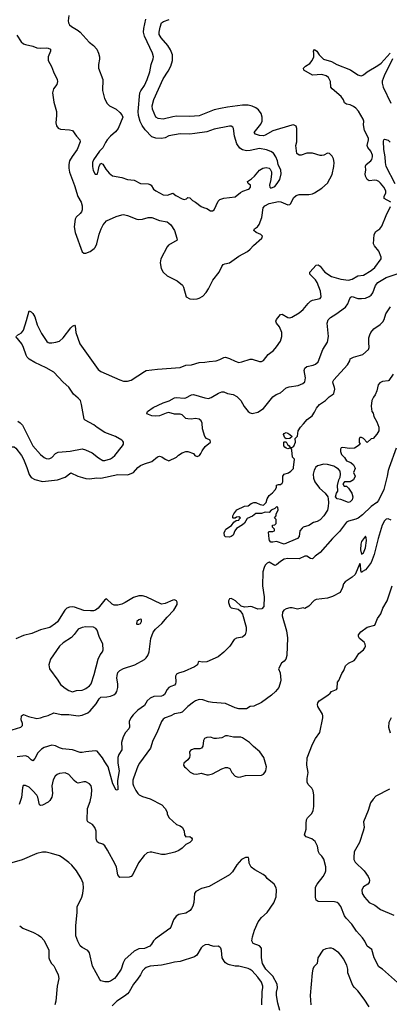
# Model space of a CAD drawing. Header units: inches. Extents: x 1771504 to 1971212, y 471788 to 643615.
# Tile 83 of 256: x 1861970 to 1865883, y 534317 to 544744. Entities that reach past the tile are written whole.
import ezdxf

# ---------------------------------------------------------------- set-up
doc = ezdxf.new("R2010")
doc.units = ezdxf.units.IN
doc.header["$MEASUREMENT"] = 0
doc.layers.add('B8563', color=7, linetype='Continuous')
doc.layers.add('B8564', color=7, linetype='Continuous')

msp = doc.modelspace()

# ---------------------------------------------------------------- linework, layer by layer
at = {"layer": 'B8563', "color": 5}
for points, elevation in [([(1865881, 540000), (1865870, 539968), (1865861, 539910), (1865825, 539770), (1865768, 539652), (1865750, 539630), (1865690, 539587), (1865600, 539500), (1865554, 539466), (1865530, 539453), (1865450, 539433), (1865430, 539423), (1865357, 539323), (1865282, 539250), (1865150, 539101), (1865097, 539063), (1865070, 539035), (1865050, 539036), (1865010, 539064), (1864990, 539063), (1864930, 539034), (1864810, 539037), (1864771, 539030), (1864730, 539006), (1864690, 538970), (1864670, 538962), (1864610, 538999), (1864588, 538990), (1864570, 538967), (1864558, 538942), (1864545, 538895), (1864541, 538750), (1864558, 538630), (1864553, 538530), (1864534, 538506), (1864490, 538502), (1864430, 538527), (1864410, 538530), (1864390, 538525), (1864350, 538524), (1864313, 538533), (1864253, 538590), (1864230, 538605), (1864210, 538615), (1864190, 538609), (1864182, 538590), (1864181, 538570), (1864193, 538530), (1864210, 538516), (1864282, 538502), (1864304, 538484), (1864328, 538448), (1864367, 538310), (1864368, 538270), (1864356, 538230), (1864330, 538206), (1864266, 538194), (1864239, 538181), (1864193, 538110), (1864130, 538044), (1864070, 537998), (1863950, 537942), (1863901, 537941), (1863870, 537948), (1863861, 537939), (1863851, 537910), (1863821, 537890), (1863710, 537840), (1863650, 537823), (1863630, 537812), (1863620, 537790), (1863624, 537730), (1863620, 537710), (1863610, 537698), (1863570, 537683), (1863550, 537670), (1863531, 537649), (1863503, 537597), (1863490, 537587), (1863470, 537580), (1863390, 537577), (1863350, 537559), (1863321, 537530), (1863290, 537481), (1863219, 537430), (1863170, 537383), (1863147, 537350), (1863129, 537310), (1863132, 537250), (1863127, 537233), (1863090, 537195), (1863066, 537150), (1863047, 537090), (1863053, 537030), (1863050, 537010), (1863018, 536962), (1863009, 536931), (1863009, 536870), (1863022, 536790), (1863006, 536686), (1863010, 536588), (1862990, 536585), (1862955, 536650), (1862907, 536830), (1862870, 536886), (1862848, 536928), (1862790, 536996), (1862770, 537000), (1862670, 536992), (1862630, 536983), (1862610, 536984), (1862530, 537013), (1862422, 537022), (1862390, 537032), (1862350, 537053), (1862310, 537060), (1862230, 537036), (1862202, 537018), (1862162, 536978), (1862130, 536921), (1862110, 536896), (1862090, 536904), (1862058, 536938), (1862030, 536947), (1861942, 536938)], 360), ([(1862044, 540000), (1862069, 539929), (1862090, 539895), (1862130, 539873), (1862210, 539853), (1862370, 539870), (1862450, 539899), (1862510, 539946), (1862587, 539910), (1862634, 539894), (1862670, 539885), (1862710, 539882), (1862787, 539893), (1862830, 539890), (1863010, 539926), (1863110, 539925), (1863134, 539930), (1863174, 539950), (1863220, 540000), (1863220, 540000)], 360), ([(1865101, 540000), (1865101, 539999), (1865086, 539974), (1865078, 539930), (1865079, 539890), (1865093, 539850), (1865143, 539783), (1865203, 539730), (1865231, 539690), (1865237, 539670), (1865239, 539630), (1865237, 539590), (1865229, 539550), (1865190, 539490), (1865150, 539446), (1865119, 539430), (1865081, 539419), (1865030, 539386), (1864972, 539368), (1864960, 539360), (1864937, 539330), (1864927, 539270), (1864910, 539250), (1864770, 539190), (1864690, 539219), (1864649, 539209), (1864630, 539209), (1864614, 539230), (1864610, 539246), (1864604, 539316), (1864610, 539322), (1864650, 539322), (1864666, 539330), (1864666, 539350), (1864646, 539370), (1864646, 539390), (1864670, 539394), (1864686, 539410), (1864686, 539450), (1864666, 539470), (1864686, 539490), (1864686, 539510), (1864706, 539550), (1864702, 539582), (1864690, 539586), (1864672, 539568), (1864632, 539550), (1864610, 539526), (1864570, 539529), (1864530, 539513), (1864470, 539515), (1864434, 539486), (1864379, 539461), (1864350, 539413), (1864330, 539393), (1864265, 539355), (1864248, 539332), (1864230, 539284), (1864210, 539269), (1864190, 539264), (1864148, 539268), (1864138, 539278), (1864136, 539310), (1864144, 539336), (1864152, 539348), (1864213, 539387), (1864236, 539424), (1864260, 539440), (1864290, 539445), (1864295, 539450), (1864298, 539462), (1864306, 539470), (1864290, 539478), (1864264, 539476), (1864250, 539466), (1864230, 539466), (1864228, 539470), (1864228, 539490), (1864238, 539510), (1864270, 539552), (1864350, 539592), (1864390, 539594), (1864419, 539621), (1864449, 539631), (1864471, 539631), (1864514, 539610), (1864550, 539602), (1864555, 539605), (1864578, 539630), (1864589, 539670), (1864610, 539705), (1864646, 539734), (1864676, 539764), (1864688, 539790), (1864690, 539814), (1864710, 539822), (1864730, 539822), (1864750, 539834), (1864755, 539850), (1864755, 539910), (1864769, 539930), (1864815, 539945), (1864839, 539961), (1864869, 539990), (1864870, 540000)], 340), ([(1865517, 540000), (1865522, 539990), (1865502, 539950), (1865522, 539910), (1865502, 539870), (1865470, 539849), (1865410, 539848), (1865392, 539830), (1865405, 539805), (1865430, 539802), (1865450, 539782), (1865485, 539730), (1865498, 539690), (1865490, 539658), (1865470, 539639), (1865450, 539630), (1865370, 539661), (1865330, 539670), (1865314, 539690), (1865324, 539730), (1865338, 539750), (1865335, 539810), (1865348, 539870), (1865361, 539899), (1865366, 539930), (1865362, 539962), (1865344, 539984), (1865317, 540000)], 340), ([(1865902, 539442), (1865870, 539459), (1865850, 539453), (1865830, 539435), (1865808, 539392), (1865763, 539250), (1865721, 539079), (1865690, 538997), (1865650, 538939), (1865630, 538918), (1865600, 538900), (1865590, 538889), (1865582, 538910), (1865578, 538970), (1865570, 538986), (1865521, 538870), (1865490, 538839), (1865416, 538790), (1865396, 538770), (1865387, 538730), (1865362, 538678), (1865283, 538637), (1865230, 538617), (1865110, 538603), (1865088, 538592), (1865030, 538533), (1864990, 538509), (1864970, 538514), (1864910, 538502), (1864855, 538515), (1864830, 538516), (1864790, 538504), (1864765, 538490), (1864752, 538468), (1864750, 538430), (1864793, 538273), (1864804, 538196), (1864797, 538010), (1864787, 537973), (1864770, 537952), (1864743, 537930), (1864711, 537870), (1864728, 537828), (1864735, 537750), (1864732, 537730), (1864712, 537670), (1864679, 537630), (1864637, 537590), (1864530, 537511), (1864450, 537475), (1864410, 537470), (1864370, 537446), (1864290, 537446), (1864250, 537458), (1864150, 537502), (1864010, 537513), (1863970, 537520), (1863910, 537542), (1863870, 537543), (1863831, 537530), (1863810, 537517), (1863750, 537470), (1863690, 537412), (1863670, 537402), (1863610, 537393), (1863570, 537371), (1863510, 537351), (1863490, 537336), (1863471, 537310), (1863421, 537190), (1863380, 537110), (1863356, 537030), (1863240, 536870), (1863222, 536838), (1863173, 536710), (1863168, 536690), (1863169, 536650), (1863175, 536630), (1863201, 536581), (1863221, 536550), (1863236, 536536), (1863270, 536518), (1863350, 536493), (1863473, 536430), (1863511, 536390), (1863531, 536350), (1863531, 536330), (1863551, 536290), (1863630, 536220), (1863670, 536206), (1863692, 536190), (1863712, 536150), (1863713, 536110), (1863721, 536101), (1863730, 536091), (1863770, 536093), (1863790, 536081), (1863795, 536070), (1863791, 536050), (1863771, 536030), (1863730, 536009), (1863690, 535970), (1863653, 535947), (1863612, 535928), (1863510, 535902), (1863470, 535902), (1863370, 535927), (1863350, 535927), (1863321, 535919), (1863286, 535894), (1863226, 535814), (1863168, 535690), (1863150, 535670), (1863130, 535662), (1863030, 535658), (1863010, 535689), (1862994, 535770), (1862981, 535801), (1862900, 535950), (1862870, 535994), (1862850, 536012), (1862830, 536021), (1862810, 536023), (1862790, 536037), (1862780, 536070), (1862779, 536150), (1862765, 536190), (1862741, 536221), (1862693, 536250), (1862684, 536264), (1862688, 536390), (1862716, 536464), (1862729, 536530), (1862733, 536590), (1862725, 536630), (1862710, 536650), (1862670, 536674), (1862650, 536674), (1862590, 536658), (1862570, 536665), (1862546, 536686), (1862491, 536751), (1862450, 536768), (1862390, 536761), (1862367, 536750), (1862347, 536733), (1862326, 536694), (1862312, 536630), (1862317, 536550), (1862311, 536510), (1862290, 536476), (1862270, 536456), (1862210, 536424), (1862190, 536421), (1862178, 536430), (1862161, 536510), (1862150, 536531), (1862110, 536579), (1862070, 536615), (1862030, 536632), (1862008, 536632), (1862001, 536610), (1861988, 536508), (1861966, 536434)], 380), ([(1865970, 534546), (1865810, 534690), (1865770, 534715), (1865724, 534810), (1865696, 534896), (1865650, 534933), (1865624, 534984), (1865600, 535020), (1865537, 535090), (1865485, 535165), (1865425, 535230), (1865410, 535252), (1865370, 535353), (1865350, 535382), (1865330, 535395), (1865302, 535402), (1865130, 535407), (1865110, 535421), (1865103, 535450), (1865100, 535530), (1865103, 535557), (1865118, 535590), (1865181, 535670), (1865204, 535710), (1865210, 535730), (1865210, 535774), (1865190, 535852), (1865170, 535885), (1865145, 535910), (1865134, 535930), (1865122, 535990), (1865099, 536039), (1865064, 536070), (1865004, 536090), (1864985, 536110), (1865002, 536170), (1865001, 536230), (1865007, 536270), (1865018, 536290), (1865063, 536337), (1865078, 536370), (1865085, 536410), (1865083, 536530), (1865076, 536576), (1865064, 536604), (1865025, 536645), (1865013, 536670), (1865013, 536707), (1865022, 536770), (1865009, 536850), (1865012, 536928), (1865070, 537070), (1865102, 537130), (1865146, 537194), (1865180, 537350), (1865180, 537370), (1865174, 537390), (1865127, 537470), (1865123, 537490), (1865125, 537510), (1865140, 537530), (1865233, 537590), (1865257, 537610), (1865270, 537628), (1865322, 537650), (1865330, 537662), (1865333, 537727), (1865350, 537745), (1865381, 537819), (1865403, 537850), (1865419, 537901), (1865451, 537929), (1865510, 537956), (1865526, 537974), (1865561, 538030), (1865609, 538070), (1865625, 538090), (1865630, 538110), (1865627, 538130), (1865615, 538150), (1865568, 538190), (1865557, 538210), (1865558, 538230), (1865580, 538260), (1865650, 538310), (1865731, 538330), (1865759, 538401), (1865792, 538450), (1865815, 538510), (1865861, 538590), (1865913, 538747)], 380), ([(1861890, 537225), (1861981, 537250), (1861998, 537270), (1861998, 537290), (1861985, 537330), (1861990, 537370), (1862010, 537385), (1862063, 537363), (1862150, 537345), (1862190, 537350), (1862230, 537365), (1862270, 537374), (1862330, 537402), (1862410, 537386), (1862490, 537387), (1862590, 537372), (1862630, 537377), (1862690, 537405), (1862716, 537424), (1862781, 537499), (1862810, 537551), (1862830, 537569), (1862892, 537572), (1862930, 537579), (1862965, 537595), (1862987, 537613), (1862998, 537630), (1863009, 537670), (1863010, 537710), (1863000, 537770), (1863001, 537799), (1863010, 537830), (1863029, 537851), (1863070, 537873), (1863190, 537910), (1863290, 537968), (1863310, 537986), (1863325, 538010), (1863339, 538050), (1863359, 538190), (1863384, 538256), (1863409, 538290), (1863473, 538350), (1863530, 538417), (1863602, 538490), (1863636, 538550), (1863637, 538577), (1863630, 538590), (1863610, 538599), (1863590, 538595), (1863510, 538560), (1863470, 538555), (1863310, 538633), (1863270, 538643), (1863230, 538643), (1863175, 538625), (1863085, 538570), (1863050, 538554), (1863010, 538543), (1862990, 538542), (1862970, 538545), (1862950, 538555), (1862890, 538609), (1862870, 538601), (1862802, 538510), (1862771, 538490), (1862750, 538485), (1862718, 538482), (1862650, 538487), (1862550, 538523), (1862530, 538526), (1862498, 538522), (1862470, 538511), (1862449, 538491), (1862370, 538367), (1862350, 538348), (1862290, 538308), (1862190, 538281), (1862097, 538243), (1862010, 538224), (1861930, 538186)], 360), ([(1865904, 537350), (1865879, 537301), (1865874, 537250), (1865891, 537191)], 380), ([(1865886, 536594), (1865740, 536520), (1865710, 536488), (1865684, 536450), (1865658, 536370), (1865609, 536250), (1865615, 536190), (1865607, 536150), (1865567, 536030), (1865510, 535930), (1865506, 535870), (1865508, 535850), (1865521, 535821), (1865615, 535730), (1865658, 535670), (1865670, 535646), (1865674, 535630), (1865670, 535607), (1865655, 535590), (1865610, 535562), (1865593, 535530), (1865595, 535490), (1865620, 535450), (1865670, 535393), (1865730, 535367), (1865790, 535320), (1865930, 535259)], 380), ([(1864725, 534250), (1864702, 534330), (1864689, 534409), (1864690, 534445), (1864698, 534490), (1864695, 534530), (1864650, 534613), (1864577, 534690), (1864541, 534750), (1864528, 534810), (1864530, 534910), (1864510, 534935), (1864442, 534962), (1864428, 534990), (1864433, 535030), (1864457, 535103), (1864496, 535190), (1864530, 535236), (1864591, 535290), (1864660, 535390), (1864684, 535456), (1864689, 535529), (1864686, 535550), (1864663, 535590), (1864591, 535650), (1864575, 535670), (1864548, 535690), (1864459, 535739), (1864420, 535770), (1864400, 535810), (1864397, 535857), (1864391, 535871), (1864361, 535870), (1864319, 535850), (1864270, 535792), (1864222, 535718), (1864190, 535688), (1863976, 535564), (1863896, 535544), (1863836, 535510), (1863822, 535490), (1863813, 535393), (1863804, 535356), (1863790, 535330), (1863773, 535310), (1863730, 535283), (1863654, 535266), (1863625, 535250), (1863597, 535210), (1863570, 535135), (1863559, 535121), (1863409, 535010), (1863387, 534990), (1863366, 534954), (1863347, 534933), (1863290, 534908), (1863230, 534903), (1863182, 534878), (1863084, 534790), (1863064, 534756), (1863045, 534690), (1862992, 534610), (1862973, 534590), (1862930, 534561), (1862910, 534556), (1862870, 534554), (1862830, 534566), (1862820, 534580), (1862742, 534722), (1862710, 534862), (1862690, 534885), (1862630, 534918), (1862610, 534937), (1862584, 534984), (1862563, 535043), (1862563, 535150), (1862579, 535290), (1862578, 535350), (1862627, 535450), (1862640, 535490), (1862647, 535550), (1862641, 535601), (1862621, 535650), (1862570, 535730), (1862523, 535790), (1862490, 535820), (1862421, 535870), (1862390, 535889), (1862306, 535914), (1862250, 535927), (1862210, 535927), (1862152, 535912), (1861995, 535845), (1861886, 535814)], 420), ([(1861970, 535146), (1862004, 535124), (1862116, 535076), (1862170, 535047), (1862194, 535030), (1862230, 534992), (1862277, 534890), (1862280, 534810), (1862286, 534786), (1862306, 534750), (1862330, 534723), (1862349, 534690), (1862377, 534630), (1862384, 534590), (1862367, 534507), (1862354, 534350), (1862341, 534310)], 420), ([(1864532, 534312), (1864538, 534450), (1864545, 534495), (1864545, 534510), (1864531, 534550), (1864490, 534604), (1864430, 534670), (1864410, 534684), (1864390, 534694), (1864290, 534720), (1864250, 534722), (1864190, 534735), (1864170, 534741), (1864150, 534755), (1864133, 534773), (1864114, 534810), (1864107, 534887), (1864099, 534910), (1864090, 534921), (1864070, 534933), (1864029, 534929), (1863990, 534939), (1863970, 534949), (1863934, 534946), (1863908, 534932), (1863890, 534914), (1863844, 534836), (1863820, 534820), (1863670, 534770), (1863610, 534764), (1863553, 534747), (1863470, 534731), (1863350, 534721), (1863310, 534708), (1863290, 534693), (1863270, 534670), (1863250, 534630), (1863218, 534582), (1863173, 534530), (1863130, 534450), (1863113, 534427), (1863079, 534401), (1862997, 534350), (1862950, 534300)], 440), ([(1865669, 534290), (1865618, 534370), (1865550, 534459), (1865513, 534493), (1865497, 534517), (1865442, 534650), (1865442, 534690), (1865433, 534730), (1865398, 534798), (1865374, 534834), (1865350, 534861), (1865290, 534905), (1865270, 534911), (1865250, 534910), (1865210, 534904), (1865180, 534890), (1865127, 534810), (1865118, 534750), (1865085, 534715), (1865074, 534690), (1865066, 534650), (1865045, 534410), (1865052, 534312)], 420)]:
    msp.add_lwpolyline(points, dxfattribs=dict(at, elevation=elevation))
for points, elevation in [([(1865630, 539273), (1865590, 539216), (1865582, 539190), (1865578, 539130), (1865590, 539082), (1865610, 539098), (1865631, 539149), (1865640, 539230), (1865638, 539258)], 380), ([(1863250, 538396), (1863230, 538389), (1863211, 538370), (1863206, 538346), (1863210, 538342), (1863230, 538344), (1863250, 538351), (1863261, 538370), (1863259, 538390)], 380), ([(1862670, 538314), (1862630, 538308), (1862590, 538291), (1862547, 538233), (1862518, 538202), (1862430, 538144), (1862392, 538110), (1862297, 537970), (1862284, 537936), (1862279, 537910), (1862286, 537870), (1862375, 537750), (1862403, 537703), (1862450, 537665), (1862490, 537641), (1862530, 537627), (1862570, 537639), (1862630, 537642), (1862650, 537650), (1862670, 537660), (1862710, 537690), (1862725, 537710), (1862760, 537810), (1862802, 537970), (1862821, 538019), (1862845, 538050), (1862852, 538070), (1862850, 538130), (1862810, 538210), (1862790, 538279), (1862776, 538296), (1862750, 538310)], 380), ([(1864170, 537161), (1864150, 537158), (1864110, 537140), (1864052, 537132), (1864030, 537133), (1863990, 537144), (1863950, 537143), (1863928, 537130), (1863915, 537110), (1863910, 537050), (1863896, 537030), (1863877, 537023), (1863818, 537022), (1863788, 537012), (1863777, 537003), (1863769, 536990), (1863770, 536950), (1863766, 536930), (1863750, 536905), (1863706, 536870), (1863703, 536850), (1863715, 536830), (1863730, 536822), (1863776, 536776), (1863810, 536758), (1863845, 536755), (1863890, 536764), (1863950, 536745), (1863970, 536745), (1864010, 536758), (1864111, 536811), (1864150, 536824), (1864170, 536825), (1864195, 536815), (1864217, 536770), (1864250, 536733), (1864283, 536723), (1864310, 536725), (1864362, 536738), (1864530, 536742), (1864550, 536753), (1864566, 536770), (1864576, 536790), (1864584, 536830), (1864554, 536930), (1864513, 536990), (1864446, 537046), (1864401, 537090), (1864330, 537137), (1864310, 537145), (1864233, 537147)], 420)]:
    msp.add_lwpolyline(points, close=True, dxfattribs=dict(at, elevation=elevation))
at = {"layer": 'B8564', "color": 5}
for points, elevation in [([(1861941, 544581), (1861984, 544510), (1862009, 544489), (1862030, 544480), (1862110, 544463), (1862150, 544447), (1862190, 544442), (1862250, 544447), (1862270, 544443), (1862296, 544430), (1862297, 544410), (1862270, 544350), (1862273, 544313), (1862308, 544248), (1862328, 544190), (1862366, 544110), (1862370, 544090), (1862362, 544058), (1862327, 544010), (1862316, 543970), (1862331, 543870), (1862359, 543770), (1862360, 543730), (1862353, 543650), (1862361, 543621), (1862376, 543596), (1862403, 543583), (1862498, 543578), (1862530, 543571), (1862571, 543510), (1862607, 543470), (1862609, 543450), (1862577, 543370), (1862525, 543295), (1862499, 543250), (1862490, 543210), (1862489, 543171), (1862498, 543130), (1862550, 542987), (1862584, 542870), (1862620, 542810), (1862631, 542771), (1862630, 542730), (1862625, 542710), (1862610, 542690), (1862569, 542651), (1862558, 542630), (1862546, 542550), (1862558, 542490), (1862630, 542286), (1862650, 542271), (1862670, 542273), (1862716, 542290), (1862759, 542321), (1862770, 542333), (1862788, 542370), (1862812, 542472), (1862832, 542530), (1862854, 542570), (1862890, 542612), (1862990, 542661), (1863050, 542678), (1863070, 542680), (1863110, 542670), (1863210, 542630), (1863230, 542629), (1863270, 542632), (1863330, 542649), (1863369, 542649), (1863450, 542618), (1863530, 542602), (1863550, 542590), (1863570, 542571), (1863608, 542510), (1863635, 542430), (1863636, 542410), (1863545, 542355), (1863530, 542337), (1863463, 542210), (1863458, 542170), (1863469, 542110), (1863490, 542070), (1863530, 542032), (1863637, 541977), (1863692, 541932), (1863705, 541910), (1863734, 541810), (1863770, 541789), (1863810, 541783), (1863850, 541786), (1863870, 541793), (1863910, 541817), (1863945, 541855), (1863970, 541894), (1864015, 541985), (1864080, 542070), (1864109, 542131), (1864124, 542150), (1864142, 542158), (1864190, 542169), (1864290, 542240), (1864381, 542290), (1864410, 542313), (1864446, 542354), (1864532, 542430), (1864540, 542450), (1864522, 542470), (1864472, 542490), (1864450, 542510), (1864454, 542530), (1864489, 542551), (1864504, 542576), (1864532, 542648), (1864549, 542750), (1864566, 542774), (1864610, 542796), (1864710, 542817), (1864735, 542815), (1864810, 542784), (1864830, 542785), (1864841, 542799), (1864870, 542859), (1864897, 542883), (1864930, 542892), (1865030, 542892), (1865070, 542899), (1865090, 542909), (1865170, 542960), (1865230, 543014), (1865276, 543104), (1865297, 543190), (1865300, 543230), (1865291, 543270), (1865277, 543297), (1865250, 543327), (1865230, 543332), (1865191, 543310), (1865170, 543305), (1865150, 543307), (1865070, 543330), (1865049, 543331), (1865010, 543330), (1864950, 543310), (1864929, 543310), (1864905, 543325), (1864892, 543410), (1864902, 543450), (1864905, 543590), (1864895, 543615), (1864870, 543629), (1864850, 543627), (1864650, 543568), (1864570, 543521), (1864550, 543514), (1864510, 543516), (1864467, 543530), (1864453, 543550), (1864524, 543636), (1864537, 543670), (1864538, 543710), (1864526, 543750), (1864498, 543790), (1864470, 543810), (1864430, 543827), (1864390, 543837), (1864330, 543840), (1864170, 543819), (1864095, 543805), (1864030, 543788), (1863870, 543726), (1863770, 543720), (1863630, 543721), (1863590, 543716), (1863490, 543691), (1863436, 543696), (1863412, 543710), (1863375, 543795), (1863371, 543831), (1863390, 543900), (1863490, 544117), (1863543, 544197), (1863571, 544250), (1863588, 544310), (1863588, 544370), (1863566, 544426), (1863538, 544470), (1863468, 544550), (1863448, 544588), (1863447, 544610), (1863457, 544663), (1863472, 544710), (1863494, 544726), (1863553, 544747)], 420), ([(1862491, 544789), (1862482, 544730), (1862487, 544710), (1862499, 544690), (1862519, 544670), (1862589, 544629), (1862610, 544610), (1862706, 544506), (1862753, 544470), (1862787, 544430), (1862804, 544390), (1862814, 544350), (1862814, 544326), (1862803, 544270), (1862805, 544230), (1862851, 544110), (1862845, 543995), (1862868, 543908), (1862895, 543855), (1862922, 543830), (1862990, 543795), (1863030, 543761), (1863050, 543738), (1863061, 543710), (1863014, 543590), (1862985, 543555), (1862932, 543510), (1862897, 543470), (1862877, 543443), (1862850, 543387), (1862816, 543350), (1862750, 543259), (1862742, 543230), (1862742, 543190), (1862747, 543147), (1862768, 543108), (1862790, 543107), (1862792, 543110), (1862802, 543138), (1862810, 543191), (1862830, 543223), (1862850, 543214), (1862881, 543161), (1862917, 543117), (1862952, 543092), (1863050, 543072), (1863110, 543053), (1863183, 543043), (1863250, 543008), (1863330, 543006), (1863350, 542999), (1863363, 542990), (1863388, 542950), (1863411, 542930), (1863490, 542889), (1863534, 542886), (1863590, 542906), (1863622, 542882), (1863690, 542845), (1863710, 542839), (1863735, 542845), (1863750, 542862), (1863770, 542858), (1863801, 542830), (1863832, 542812), (1863890, 542767), (1863914, 542754), (1863950, 542746), (1863990, 542721), (1864010, 542721), (1864030, 542731), (1864070, 542821), (1864090, 542840), (1864130, 542855), (1864250, 542867), (1864308, 542912), (1864333, 542927), (1864392, 542948), (1864403, 542957), (1864413, 542970), (1864413, 542990), (1864389, 543010), (1864381, 543030), (1864423, 543057), (1864455, 543085), (1864508, 543152), (1864543, 543170), (1864578, 543178), (1864610, 543173), (1864621, 543161), (1864634, 543134), (1864636, 543110), (1864629, 543050), (1864616, 542990), (1864619, 542970), (1864630, 542959), (1864670, 542979), (1864697, 543010), (1864723, 543050), (1864739, 543110), (1864733, 543150), (1864707, 543210), (1864698, 543250), (1864682, 543290), (1864655, 543330), (1864627, 543347), (1864584, 543364), (1864510, 543379), (1864410, 543357), (1864370, 543355), (1864330, 543364), (1864302, 543382), (1864268, 543430), (1864243, 543510), (1864235, 543590), (1864226, 543606), (1864210, 543616), (1864190, 543616), (1864030, 543585), (1863950, 543557), (1863823, 543537), (1863770, 543533), (1863670, 543534), (1863610, 543526), (1863550, 543513), (1863510, 543493), (1863470, 543485), (1863410, 543490), (1863370, 543505), (1863299, 543579), (1863265, 543625), (1863245, 543665), (1863229, 543729), (1863225, 543770), (1863242, 543970), (1863251, 543990), (1863290, 544047), (1863321, 544110), (1863348, 544190), (1863361, 544270), (1863383, 544330), (1863386, 544350), (1863376, 544390), (1863291, 544570), (1863281, 544610), (1863283, 544650), (1863306, 544750)], 440), ([(1865899, 542810), (1865827, 542850), (1865827, 542870), (1865845, 542910), (1865845, 542930), (1865823, 542970), (1865791, 543011), (1865770, 543030), (1865750, 543040), (1865730, 543044), (1865670, 543036), (1865648, 543050), (1865630, 543086), (1865627, 543110), (1865633, 543150), (1865630, 543191), (1865638, 543210), (1865688, 543250), (1865697, 543263), (1865706, 543290), (1865705, 543310), (1865687, 543350), (1865657, 543390), (1865648, 543410), (1865663, 543470), (1865662, 543490), (1865619, 543570), (1865611, 543629), (1865612, 543670), (1865607, 543690), (1865555, 543775), (1865530, 543806), (1865505, 543825), (1865470, 543841), (1865429, 543850), (1865410, 543862), (1865396, 543896), (1865372, 543932), (1865279, 544010), (1865263, 544030), (1865261, 544090), (1865239, 544130), (1865216, 544150), (1865170, 544164), (1865070, 544155), (1864979, 544210), (1864973, 544230), (1864996, 544250), (1865041, 544279), (1865065, 544310), (1865082, 544350), (1865085, 544385), (1865080, 544410), (1865090, 544427), (1865114, 544410), (1865141, 544370), (1865187, 544327), (1865270, 544301), (1865326, 544270), (1865472, 544212), (1865550, 544160), (1865570, 544152), (1865590, 544150), (1865610, 544159), (1865650, 544192), (1865762, 544258), (1865796, 544284), (1865890, 544388)], 380), ([(1865916, 544330), (1865828, 544150), (1865808, 544092), (1865806, 544070), (1865817, 544030), (1865900, 543860)], 380), ([(1865946, 543006), (1865850, 543190), (1865842, 543230), (1865840, 543290), (1865823, 543370), (1865821, 543459), (1865823, 543470), (1865830, 543477), (1865870, 543468), (1865890, 543448)], 360), ([(1861939, 541401), (1861990, 541428), (1862010, 541455), (1862043, 541557), (1862070, 541662), (1862090, 541651), (1862110, 541631), (1862130, 541596), (1862154, 541514), (1862201, 541421), (1862257, 541337), (1862270, 541325), (1862282, 541322), (1862310, 541320), (1862353, 541327), (1862390, 541339), (1862430, 541374), (1862510, 541480), (1862530, 541499), (1862550, 541510), (1862557, 541497), (1862566, 541430), (1862607, 541310), (1862800, 541040), (1862830, 541019), (1863030, 540929), (1863070, 540915), (1863110, 540914), (1863150, 540925), (1863290, 541018), (1863310, 541027), (1863430, 541044), (1863670, 541059), (1863730, 541084), (1863790, 541090), (1863870, 541115), (1863930, 541116), (1863975, 541125), (1864050, 541130), (1864090, 541144), (1864130, 541166), (1864150, 541170), (1864190, 541157), (1864250, 541127), (1864290, 541115), (1864321, 541119), (1864410, 541148), (1864430, 541148), (1864510, 541123), (1864530, 541125), (1864550, 541136), (1864601, 541199), (1864658, 541242), (1864690, 541279), (1864730, 541339), (1864745, 541390), (1864744, 541430), (1864719, 541490), (1864689, 541530), (1864681, 541550), (1864690, 541570), (1864730, 541621), (1864750, 541627), (1864810, 541591), (1864830, 541588), (1864850, 541595), (1864930, 541638), (1864970, 541676), (1865022, 541738), (1865050, 541762), (1865070, 541773), (1865150, 541790), (1865158, 541802), (1865163, 541810), (1865156, 541870), (1865120, 541960), (1865101, 541990), (1865041, 542050), (1865040, 542070), (1865110, 542145), (1865130, 542148), (1865150, 542135), (1865181, 542090), (1865201, 542070), (1865270, 542024), (1865370, 541996), (1865450, 541987), (1865490, 541996), (1865550, 542030), (1865610, 542038), (1865690, 542089), (1865730, 542121), (1865795, 542210), (1865796, 542230), (1865771, 542291), (1865725, 542350), (1865717, 542370), (1865724, 542470), (1865741, 542499), (1865784, 542530), (1865803, 542557), (1865848, 542670), (1865895, 542765)], 380), ([(1863220, 540000), (1863250, 540022), (1863290, 540040), (1863370, 540064), (1863430, 540114), (1863450, 540121), (1863473, 540113), (1863510, 540088), (1863550, 540071), (1863629, 540111), (1863650, 540132), (1863690, 540158), (1863729, 540171), (1863750, 540171), (1863810, 540151), (1863825, 540130), (1863850, 540119), (1863875, 540130), (1863889, 540150), (1863901, 540179), (1863935, 540225), (1863989, 540270), (1863988, 540290), (1863949, 540309), (1863929, 540330), (1863904, 540410), (1863901, 540470), (1863890, 540497), (1863870, 540512), (1863830, 540521), (1863786, 540514), (1863750, 540516), (1863730, 540522), (1863690, 540560), (1863670, 540567), (1863610, 540565), (1863550, 540583), (1863522, 540578), (1863450, 540549), (1863410, 540545), (1863370, 540548), (1863316, 540570), (1863324, 540596), (1863383, 540637), (1863490, 540688), (1863552, 540708), (1863610, 540738), (1863630, 540743), (1863710, 540735), (1863730, 540740), (1863790, 540770), (1863810, 540775), (1863930, 540739), (1863970, 540733), (1863998, 540742), (1864075, 540790), (1864110, 540804), (1864130, 540804), (1864170, 540786), (1864230, 540774), (1864270, 540753), (1864311, 540710), (1864347, 540647), (1864390, 540595), (1864410, 540579), (1864430, 540575), (1864490, 540587), (1864550, 540628), (1864651, 540749), (1864686, 540774), (1864730, 540793), (1864790, 540845), (1864823, 540857), (1864917, 540870), (1864968, 540890), (1864988, 540910), (1864996, 540950), (1864981, 541030), (1864988, 541052), (1865010, 541071), (1865075, 541085), (1865103, 541097), (1865130, 541121), (1865178, 541250), (1865227, 541330), (1865239, 541390), (1865225, 541530), (1865236, 541564), (1865261, 541590), (1865316, 541624), (1865420, 541700), (1865444, 541736), (1865465, 541790), (1865475, 541805), (1865490, 541811), (1865550, 541792), (1865590, 541791), (1865630, 541795), (1865670, 541812), (1865690, 541826), (1865707, 541850), (1865736, 541930), (1865761, 541959), (1865850, 542014), (1866050, 542081)], 360), ([(1864870, 540000), (1864878, 540090), (1864858, 540110), (1864850, 540186), (1864842, 540202), (1864830, 540206), (1864810, 540198), (1864790, 540206), (1864778, 540218), (1864766, 540230), (1864766, 540270), (1864770, 540274), (1864790, 540274), (1864805, 540245), (1864822, 540230), (1864833, 540213), (1864850, 540212), (1864872, 540228), (1864888, 540270), (1864886, 540310), (1864910, 540334), (1864919, 540390), (1864941, 540430), (1864976, 540464), (1865013, 540510), (1865066, 540550), (1865092, 540588), (1865113, 540630), (1865144, 540670), (1865208, 540712), (1865245, 540750), (1865279, 540770), (1865294, 540786), (1865307, 540830), (1865304, 540850), (1865287, 540890), (1865286, 540910), (1865296, 540930), (1865441, 541090), (1865465, 541130), (1865470, 541151), (1865502, 541170), (1865601, 541199), (1865662, 541250), (1865669, 541271), (1865665, 541325), (1865667, 541373), (1865675, 541405), (1865688, 541432), (1865719, 541470), (1865785, 541515), (1865815, 541545), (1865829, 541570), (1865846, 541630), (1865897, 541703)], 340), ([(1861951, 540491), (1861976, 540476), (1861998, 540450), (1862110, 540232), (1862190, 540138), (1862228, 540108), (1862250, 540097), (1862270, 540093), (1862290, 540095), (1862310, 540108), (1862350, 540150), (1862377, 540163), (1862504, 540176), (1862630, 540200), (1862667, 540190), (1862738, 540158), (1862803, 540103), (1862850, 540075), (1862870, 540074), (1862930, 540094), (1862953, 540107), (1862977, 540130), (1863059, 540230), (1863069, 540250), (1863069, 540270), (1863062, 540282), (1863052, 540292), (1862985, 540330), (1862870, 540371), (1862790, 540424), (1862755, 540455), (1862662, 540502), (1862653, 540513), (1862626, 540670), (1862612, 540710), (1862590, 540737), (1862539, 540779), (1862490, 540853), (1862430, 540906), (1862331, 541011), (1862250, 541057), (1862130, 541112), (1862070, 541150), (1862049, 541169), (1862037, 541190), (1862011, 541271), (1861991, 541311), (1861929, 541390)], 380), ([(1865925, 540990), (1865876, 540924), (1865870, 540919), (1865809, 540911), (1865782, 540898), (1865763, 540877), (1865750, 540813), (1865734, 540770), (1865715, 540745), (1865698, 540710), (1865691, 540651), (1865696, 540596), (1865710, 540578), (1865720, 540540), (1865750, 540486), (1865770, 540430), (1865770, 540390), (1865750, 540354), (1865710, 540308), (1865690, 540306), (1865650, 540266), (1865610, 540308), (1865590, 540318), (1865570, 540318), (1865565, 540305), (1865565, 540265), (1865574, 540250), (1865554, 540230), (1865514, 540206), (1865463, 540203), (1865390, 540214), (1865372, 540208), (1865365, 540195), (1865366, 540170), (1865378, 540138), (1865407, 540107), (1865430, 540072), (1865475, 540055), (1865502, 540030), (1865517, 540000)], 340), ([(1861855, 540000), (1861837, 540050), (1861836, 540104), (1861850, 540176), (1861870, 540206), (1861890, 540219), (1861910, 540221), (1861930, 540207), (1861990, 540128), (1862012, 540090), (1862044, 540000)], 360), ([(1865955, 540205), (1865881, 540000)], 360), ([(1865317, 540000), (1865294, 540014), (1865230, 540034), (1865190, 540038), (1865122, 540018), (1865101, 540000)], 340)]:
    msp.add_lwpolyline(points, dxfattribs=dict(at, elevation=elevation))
at = {"layer": 'B8564', "color": 5, "elevation": 340}
msp.add_lwpolyline([(1864790, 540306), (1864776, 540316), (1864764, 540350), (1864770, 540362), (1864791, 540371), (1864810, 540365), (1864831, 540351), (1864854, 540330), (1864830, 540308)], close=True, dxfattribs=at)

doc.saveas('drawing.dxf')
